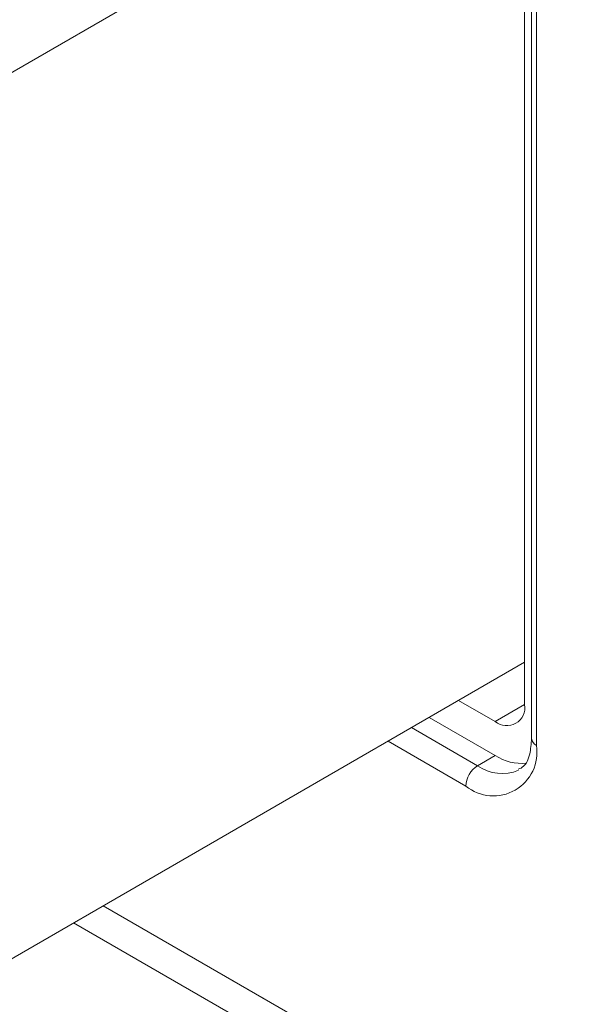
# Model space of a CAD drawing. Header units: millimetres. Extents: x -420 to 420, y -297 to 297.
# Tile 142 of 197: x 243.51 to 250.3, y 78.57 to 90.47. Entities that reach past the tile are written whole.
import ezdxf

# ---------------------------------------------------------------- set-up
doc = ezdxf.new("R2010")
doc.units = ezdxf.units.MM
doc.header["$MEASUREMENT"] = 0
doc.layers.add('layer 1', color=7, linetype='Continuous')

msp = doc.modelspace()

# ---------------------------------------------------------------- linework, layer by layer
at = {"layer": 'layer 1', "color": 7, "lineweight": 9}
for points in [[(249.4065, 93.2871), (249.4065, 93.2871), (242.4776, 89.2871), (242.4776, 89.2871)], [(249.6171, 92.8551), (249.6171, 92.8551), (249.6171, 82.1907), (249.6171, 82.1907)], [(249.7002, 92.4449), (249.7002, 92.4449), (249.7002, 81.7805), (249.7002, 81.7805)], [(249.7591, 92.363), (249.7591, 92.363), (249.7591, 81.6984), (249.7591, 81.6984)], [(242.4776, 78.5817), (242.4776, 78.5817), (249.6171, 82.7032), (249.6171, 82.7032)], [(249.2619, 81.9856), (249.2619, 81.9856), (248.8178, 82.2419), (248.8178, 82.2419)], [(249.2619, 81.9856), (249.2619, 81.9856), (249.6171, 82.1905), (249.6171, 82.1905)], [(248.4625, 82.0367), (248.4625, 82.0367), (249.2619, 81.5753), (249.2619, 81.5753)], [(248.2493, 81.9137), (248.2493, 81.9137), (249.0486, 81.4523), (249.0486, 81.4523)], [(248.9066, 81.2061), (248.9066, 81.2061), (247.9652, 81.7496), (247.9652, 81.7496)], [(249.7002, 81.7805), (249.7039, 81.7446), (249.7262, 81.7132), (249.7591, 81.6984)], [(249.2619, 81.5753), (249.2619, 81.5753), (249.0486, 81.4523), (249.0486, 81.4523)], [(249.2619, 81.5753), (249.3733, 81.5033), (249.506, 81.4705), (249.6382, 81.4825)], [(249.0486, 81.4523), (248.9642, 81.3982), (248.9112, 81.3064), (248.9066, 81.2061)], [(249.0486, 81.4523), (249.1927, 81.3495), (249.3798, 81.3289), (249.5425, 81.3978)], [(244.5192, 79.7604), (244.5192, 79.7604), (268.4425, 65.9496), (268.4425, 65.9496)], [(244.5192, 79.7603), (244.5192, 79.7603), (268.7978, 65.7445), (268.7978, 65.7445)], [(244.164, 79.5552), (244.164, 79.5552), (268.4425, 65.5396), (268.4425, 65.5396)]]:
    msp.add_open_spline(points, degree=3, dxfattribs=at)
for points, knots in [([(249.2619, 81.9856), (249.3324, 81.9278), (249.4312, 81.92), (249.5102, 81.9654), (249.5102, 81.9654), (249.5891, 82.0111), (249.6316, 82.1006), (249.6171, 82.1907)], [0, 0, 0, 0, 0.3333333, 0.3333333, 0.3333333, 0.3333333, 1, 1, 1, 1]), ([(249.7002, 81.7805), (249.6953, 81.7151), (249.6902, 81.6497), (249.6783, 81.5955), (249.6783, 81.5955), (249.6631, 81.526), (249.6363, 81.4745), (249.6037, 81.4458), (249.6037, 81.4458), (249.584, 81.4285), (249.5622, 81.4193), (249.5405, 81.41)], [0, 0, 0, 0, 0.25, 0.25, 0.25, 0.25, 0.5, 0.5, 0.5, 0.5, 1, 1, 1, 1]), ([(248.9066, 81.2061), (249.0762, 81.0678), (249.3133, 81.0488), (249.5028, 81.1583), (249.5028, 81.1583), (249.692, 81.2676), (249.7941, 81.4825), (249.7591, 81.6984)], [0, 0, 0, 0, 0.3333333, 0.3333333, 0.3333333, 0.3333333, 1, 1, 1, 1])]:
    msp.add_open_spline(points, degree=3, knots=knots, dxfattribs=at)

doc.saveas('drawing.dxf')
